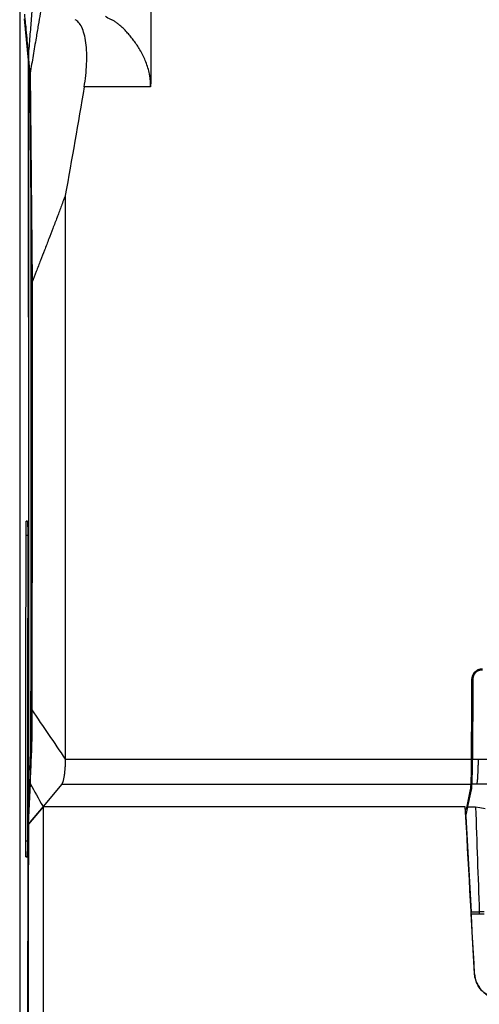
# Model space of a CAD drawing. Header units: millimetres. Extents: x -0.44 to 1.31, y -0.87 to 1.29.
# Tile 38 of 182: x 0.07 to 0.17, y 0.04 to 0.25. Entities that reach past the tile are written whole.
import ezdxf

# ---------------------------------------------------------------- set-up
doc = ezdxf.new("R2010")
doc.units = ezdxf.units.MM

msp = doc.modelspace()

# ---------------------------------------------------------------- linework, layer by layer
at = {"color": 7, "linetype": 'Continuous', "lineweight": 25}
for p, q in [((0.07178, 0.41733), (0.07178, -0.13167)), ((0.0718, 0.41581), (0.0718, -0.13265)), ((0.07361, 0.23854), (0.07276, 0.24711)), ((0.07398, 0.23583), (0.07363, 0.23939)), ((0.07373, 0.23634), (0.07393, 0.23428)), ((0.07398, 0.23583), (0.07439, 0.19225)), ((0.07367, 0.23327), (0.07367, 0.23338)), ((0.07367, 0.23338), (0.07396, 0.23338)), ((0.07397, 0.23276), (0.07398, 0.23134)), ((0.09912, 0.23294), (0.08524, 0.23294)), ((0.07435, 0.1924), (0.07398, 0.23134)), ((0.07316, 0.14235), (0.07341, 0.14235)), ((0.0813, 0.09268), (0.16612, 0.09268)), ((0.16632, 0.09268), (0.16749, 0.09268)), ((0.16749, 0.09268), (0.18438, 0.09268)), ((0.07392, 0.08949), (0.07369, 0.08402)), ((0.07394, 0.08987), (0.07392, 0.08949)), ((0.07394, 0.08764), (0.07394, 0.08987)), ((0.07394, 0.08764), (0.07357, 0.0791)), ((0.08057, 0.08749), (0.07666, 0.08281)), ((0.08057, 0.08749), (0.16603, 0.08749)), ((0.16504, 0.08219), (0.16592, 0.08637)), ((0.16537, 0.08279), (0.16612, 0.08633)), ((0.16719, 0.08749), (0.16623, 0.08749)), ((0.18433, 0.08749), (0.16719, 0.08749)), ((0.16576, 0.08463), (0.16555, 0.08463)), ((0.07666, 0.08281), (0.07357, 0.0791)), ((0.07666, 0.08278), (0.0736, 0.0791)), ((0.09978, 0.08278), (0.07666, 0.08278)), ((0.09978, 0.08282), (0.14178, 0.08282)), ((0.09978, 0.08278), (0.09978, 0.08282)), ((0.14178, 0.08282), (0.14178, 0.08278)), ((0.16482, 0.08278), (0.14178, 0.08278)), ((0.16485, 0.08222), (0.16482, 0.08278)), ((0.16493, 0.08073), (0.16535, 0.08268)), ((0.16535, 0.08268), (0.16537, 0.08279)), ((0.16697, 0.08268), (0.16535, 0.08268)), ((0.16493, 0.08073), (0.16604, 0.06088)), ((0.07357, 0.0791), (0.07359, 0.0791)), ((0.07334, 0.07231), (0.07309, 0.07231)), ((0.07358, 0.07232), (0.07334, 0.07231)), ((0.16607, 0.06041), (0.16604, 0.06088)), ((0.16604, 0.06088), (0.16774, 0.06088)), ((0.16677, 0.0479), (0.16607, 0.06041)), ((0.16607, 0.06041), (0.16774, 0.06041)), ((0.16873, 0.06088), (0.16774, 0.06088)), ((0.16774, 0.06088), (0.16774, 0.06041)), ((0.16774, 0.06041), (0.16877, 0.06041)), ((0.16677, 0.0479), (0.16677, 0.0479))]:
    msp.add_line(p, q, dxfattribs=at)
at = {"color": 250, "linetype": 'Continuous', "lineweight": 25}
for p, q in [((0.07396, 0.23327), (0.07367, 0.23327)), ((0.07341, 0.14234), (0.07316, 0.14235)), ((0.07311, 0.13944), (0.07346, 0.13944)), ((0.07362, 0.08703), (0.07382, 0.08703)), ((0.07362, 0.0868), (0.07381, 0.0868)), ((0.16623, 0.08764), (0.16603, 0.08764)), ((0.07339, 0.07559), (0.07304, 0.0756)), ((0.07309, 0.07231), (0.07334, 0.07232))]:
    msp.add_line(p, q, dxfattribs=at)
at = {"color": 7, "linetype": 'Continuous', "lineweight": 25, "flags": 128}
msp.add_lwpolyline([(0.16899, 0.08231), (0.16786, 0.08252), (0.16697, 0.08268)], dxfattribs=at)
at = {"color": 7, "linetype": 'Continuous', "lineweight": 25}
msp.add_ellipse((0.05181, 0.1849), major_axis=(0, 1.282), ratio=0.017455, start_param=4.641605, end_param=4.732613, dxfattribs=at)
for points, knots in [([(0.09826, 0.38436), (0.09827, 0.38341), (0.09829, 0.38149), (0.09832, 0.37862), (0.09835, 0.37575), (0.09838, 0.37287), (0.0984, 0.36999), (0.09843, 0.36711), (0.09846, 0.36423), (0.09849, 0.36134), (0.09851, 0.35846), (0.09854, 0.35557), (0.09857, 0.35268), (0.09859, 0.34979), (0.09862, 0.3469), (0.09864, 0.344), (0.09866, 0.34111), (0.09869, 0.33821), (0.09871, 0.33531), (0.09873, 0.33241), (0.09875, 0.32951), (0.09878, 0.32661), (0.0988, 0.3237), (0.09882, 0.3208), (0.09884, 0.31789), (0.09886, 0.31498), (0.09888, 0.31207), (0.09891, 0.30697), (0.09895, 0.29967), (0.09901, 0.29017), (0.09906, 0.28066), (0.0991, 0.27114), (0.09914, 0.26161), (0.09917, 0.25397), (0.09918, 0.24856), (0.09919, 0.24537), (0.0992, 0.2424), (0.09919, 0.23931), (0.09917, 0.23612), (0.09914, 0.234), (0.09912, 0.23294)], [0, 0, 0, 0, 0.019269, 0.038535, 0.057799, 0.077059, 0.096317, 0.115571, 0.134823, 0.154072, 0.173318, 0.192561, 0.211801, 0.231038, 0.250273, 0.269504, 0.288733, 0.307959, 0.327181, 0.346401, 0.365618, 0.384833, 0.404044, 0.423252, 0.442458, 0.46166, 0.48086, 0.500057, 0.562602, 0.625104, 0.687565, 0.749983, 0.812496, 0.874957, 0.899962, 0.918718, 0.937476, 0.958331, 0.979172, 1, 1, 1, 1]), ([(0.07396, 0.24346), (0.07407, 0.2447), (0.07417, 0.24595), (0.07427, 0.2472), (0.07438, 0.24844), (0.07448, 0.24969), (0.07458, 0.25093), (0.07466, 0.2519), (0.07474, 0.25286), (0.07482, 0.25383)], [0.00398609, 0.00398609, 0.00398609, 0.00398609, 0.0077404, 0.0077404, 0.0077404, 0.01149471, 0.01149471, 0.01149471, 0.01440586, 0.01440586, 0.01440586, 0.01440586]), ([(0.07645, 0.25047), (0.07632, 0.24973), (0.07606, 0.24818), (0.07564, 0.24574), (0.07515, 0.24282), (0.07459, 0.23949), (0.07418, 0.23705), (0.07398, 0.23583)], [0, 0, 0, 0, 0.151008, 0.317674, 0.499999, 0.749999, 1, 1, 1, 1]), ([(0.07277, 0.24809), (0.07277, 0.24805), (0.07277, 0.248), (0.07278, 0.24791), (0.0728, 0.24778), (0.07283, 0.24746), (0.07289, 0.24682), (0.07302, 0.24555), (0.07327, 0.24301), (0.07348, 0.24084), (0.07363, 0.23939)], [0, 0, 0, 0, 0.015625, 0.015625, 0.03125, 0.0625, 0.125, 0.25, 0.5, 1, 1, 1, 1]), ([(0.08524, 0.23294), (0.08537, 0.23372), (0.08549, 0.23452), (0.08566, 0.23613), (0.08573, 0.23693), (0.0858, 0.23852), (0.0858, 0.2393), (0.08575, 0.24078), (0.08569, 0.24149), (0.08552, 0.2428), (0.0854, 0.24341), (0.08511, 0.24449), (0.08493, 0.24496), (0.08454, 0.24577), (0.08432, 0.24611), (0.08386, 0.24663), (0.08362, 0.24683), (0.08336, 0.24696)], [0, 0, 0, 0, 0.125, 0.125, 0.25, 0.25, 0.375, 0.375, 0.5, 0.5, 0.625, 0.625, 0.75, 0.75, 0.875, 0.875, 1, 1, 1, 1]), ([(0.09912, 0.23294), (0.09912, 0.23304), (0.09913, 0.23324), (0.09912, 0.23354), (0.09911, 0.23384), (0.09908, 0.23414), (0.09906, 0.23444), (0.09902, 0.23474), (0.09898, 0.23504), (0.09893, 0.23534), (0.09881, 0.23597), (0.09857, 0.23693), (0.09815, 0.23814), (0.09763, 0.23932), (0.09706, 0.2404), (0.09644, 0.24142), (0.09581, 0.24235), (0.09515, 0.24321), (0.09448, 0.24401), (0.09383, 0.24472), (0.09318, 0.24535), (0.09257, 0.24588), (0.09208, 0.24627), (0.0917, 0.24653), (0.09143, 0.2467), (0.09117, 0.24684), (0.09101, 0.24692), (0.09093, 0.24696)], [0, 0, 0, 0, 0.013599, 0.027248, 0.040954, 0.054725, 0.068568, 0.08249, 0.096499, 0.110601, 0.124804, 0.185359, 0.250189, 0.309718, 0.375508, 0.438063, 0.500251, 0.562431, 0.62492, 0.6919, 0.74994, 0.814757, 0.874211, 0.906877, 0.938724, 0.969762, 1, 1, 1, 1]), ([(0.07363, 0.23939), (0.07368, 0.24007), (0.0738, 0.24143), (0.07391, 0.24279), (0.07396, 0.24346)], [0, 0, 0, 0, 0.504473, 1, 1, 1, 1]), ([(0.07363, 0.23939), (0.07363, 0.23817), (0.07363, 0.23574), (0.07363, 0.2321), (0.07363, 0.22845), (0.07364, 0.22481), (0.07364, 0.22117), (0.07364, 0.21752), (0.07364, 0.21388), (0.07364, 0.21023), (0.07364, 0.20659), (0.07364, 0.20294), (0.07365, 0.1993), (0.07365, 0.19565), (0.07365, 0.192), (0.07365, 0.18836), (0.07365, 0.18471), (0.07365, 0.18107), (0.07365, 0.17742), (0.07365, 0.17378), (0.07365, 0.17013), (0.07364, 0.16648), (0.07364, 0.16284), (0.07364, 0.15818), (0.07364, 0.15251), (0.07364, 0.14582), (0.07363, 0.13914), (0.07363, 0.13246), (0.07362, 0.12579), (0.07362, 0.11911), (0.07361, 0.11244), (0.0736, 0.10576), (0.0736, 0.09909), (0.07359, 0.09243), (0.07358, 0.08576), (0.07357, 0.08132), (0.07357, 0.0791)], [0, 0, 0, 0, 0.022733, 0.045465, 0.068195, 0.090924, 0.113651, 0.136377, 0.159102, 0.181827, 0.204551, 0.227275, 0.249998, 0.272722, 0.295446, 0.31817, 0.340895, 0.36362, 0.386347, 0.409074, 0.431803, 0.454534, 0.477266, 0.5, 0.541677, 0.583348, 0.625014, 0.666677, 0.708338, 0.749998, 0.791658, 0.83332, 0.874983, 0.916651, 0.958322, 1, 1, 1, 1]), ([(0.07367, 0.23338), (0.07367, 0.23344), (0.07367, 0.23356), (0.07367, 0.23374), (0.07367, 0.23392), (0.07367, 0.23409), (0.07367, 0.23426), (0.07367, 0.23443), (0.07367, 0.23475), (0.07368, 0.23521), (0.07368, 0.23571), (0.07369, 0.23609), (0.0737, 0.23628), (0.07371, 0.23636), (0.07372, 0.23639), (0.07372, 0.23638), (0.07373, 0.23635), (0.07373, 0.23634)], [0, 0, 0, 0, 0.034208, 0.068157, 0.101968, 0.135764, 0.169667, 0.203801, 0.238284, 0.369624, 0.501266, 0.632021, 0.763145, 0.822599, 0.881463, 0.940383, 1, 1, 1, 1]), ([(0.07393, 0.23428), (0.07393, 0.23427), (0.07393, 0.23425), (0.07394, 0.2342), (0.07394, 0.23415), (0.07394, 0.23407), (0.07395, 0.23395), (0.07395, 0.23377), (0.07396, 0.23355), (0.07396, 0.23331), (0.07397, 0.23305), (0.07397, 0.23286), (0.07397, 0.23276)], [0, 0, 0, 0, 0.061749, 0.123357, 0.185013, 0.246906, 0.373288, 0.500061, 0.626435, 0.753208, 0.876504, 1, 1, 1, 1]), ([(0.07368, 0.1849), (0.07368, 0.18614), (0.07368, 0.18862), (0.07368, 0.19234), (0.07368, 0.19606), (0.07368, 0.19978), (0.07368, 0.20351), (0.07368, 0.20723), (0.07368, 0.21095), (0.07368, 0.21467), (0.07367, 0.21839), (0.07367, 0.22211), (0.07367, 0.22583), (0.07367, 0.22955), (0.07367, 0.23203), (0.07367, 0.23327)], [0, 0, 0, 0, 0.07693, 0.153857, 0.230781, 0.307702, 0.384622, 0.461541, 0.538459, 0.615378, 0.692298, 0.769219, 0.846143, 0.92307, 1, 1, 1, 1]), ([(0.0813, 0.21029), (0.08114, 0.20986), (0.08084, 0.20904), (0.08039, 0.20785), (0.07998, 0.20676), (0.07942, 0.20528), (0.07872, 0.20344), (0.07784, 0.20115), (0.07699, 0.19894), (0.07611, 0.19668), (0.07525, 0.19447), (0.07467, 0.19297), (0.07439, 0.19225)], [0, 0, 0, 0, 0.070553, 0.13567, 0.195454, 0.249998, 0.381244, 0.499995, 0.630665, 0.749997, 0.879128, 1, 1, 1, 1]), ([(0.07439, 0.19225), (0.07439, 0.19038), (0.07439, 0.18852), (0.07439, 0.18479), (0.07439, 0.1792), (0.07439, 0.16615), (0.07437, 0.1401), (0.07434, 0.11781), (0.07431, 0.10299)], [0, 0, 0, 0, 0.0625, 0.0625, 0.125, 0.25, 0.5, 1, 1, 1, 1]), ([(0.07436, 0.19097), (0.07436, 0.19121), (0.07436, 0.19147), (0.07436, 0.19195), (0.07436, 0.19219), (0.07435, 0.1924)], [0, 0, 0, 0, 0.5, 0.5, 1, 1, 1, 1]), ([(0.07428, 0.1032), (0.07428, 0.10414), (0.07428, 0.10603), (0.07429, 0.10885), (0.07429, 0.11167), (0.0743, 0.1145), (0.0743, 0.11733), (0.07431, 0.12015), (0.07431, 0.12298), (0.07431, 0.12581), (0.07432, 0.12864), (0.07432, 0.13147), (0.07433, 0.1343), (0.07433, 0.13713), (0.07433, 0.13996), (0.07434, 0.1428), (0.07434, 0.14563), (0.07434, 0.14846), (0.07434, 0.1513), (0.07435, 0.15413), (0.07435, 0.15696), (0.07435, 0.1598), (0.07435, 0.16263), (0.07435, 0.16547), (0.07435, 0.1683), (0.07436, 0.17113), (0.07436, 0.17397), (0.07436, 0.1768), (0.07436, 0.17964), (0.07436, 0.18247), (0.07436, 0.1853), (0.07436, 0.18813), (0.07436, 0.19002), (0.07436, 0.19097)], [0, 0, 0, 0, 0.03228, 0.064561, 0.096841, 0.129122, 0.161403, 0.193683, 0.225963, 0.258242, 0.29052, 0.322797, 0.355073, 0.387347, 0.419619, 0.45189, 0.484158, 0.516424, 0.548688, 0.580948, 0.613206, 0.645461, 0.677712, 0.70996, 0.742204, 0.774445, 0.806681, 0.838913, 0.87114, 0.903362, 0.93558, 0.967793, 1, 1, 1, 1]), ([(0.07362, 0.08703), (0.07362, 0.08815), (0.07362, 0.0904), (0.07363, 0.09377), (0.07363, 0.09714), (0.07363, 0.10051), (0.07364, 0.10388), (0.07364, 0.10725), (0.07364, 0.11063), (0.07365, 0.114), (0.07365, 0.11737), (0.07365, 0.12074), (0.07366, 0.12412), (0.07366, 0.12749), (0.07366, 0.13087), (0.07366, 0.13424), (0.07367, 0.13761), (0.07367, 0.14099), (0.07367, 0.14437), (0.07367, 0.14774), (0.07367, 0.15112), (0.07368, 0.15449), (0.07368, 0.15787), (0.07368, 0.16125), (0.07368, 0.16462), (0.07368, 0.168), (0.07368, 0.17138), (0.07368, 0.17476), (0.07368, 0.17814), (0.07368, 0.18152), (0.07368, 0.18377), (0.07368, 0.1849)], [0, 0, 0, 0, 0.034498, 0.068992, 0.103484, 0.137973, 0.172459, 0.206943, 0.241426, 0.275906, 0.310384, 0.344862, 0.379338, 0.413814, 0.448288, 0.482763, 0.517237, 0.551712, 0.586187, 0.620662, 0.655138, 0.689616, 0.724094, 0.758575, 0.793057, 0.827541, 0.862027, 0.896516, 0.931008, 0.965502, 1, 1, 1, 1]), ([(0.07311, 0.13944), (0.07311, 0.13983), (0.07311, 0.14021), (0.07312, 0.14091), (0.07312, 0.14124), (0.07313, 0.14177), (0.07314, 0.14199), (0.07315, 0.14227), (0.07316, 0.14235), (0.07316, 0.14235)], [0, 0, 0, 0, 0.25, 0.25, 0.5, 0.5, 0.75, 0.75, 1, 1, 1, 1]), ([(0.07341, 0.14235), (0.07341, 0.14235), (0.07342, 0.14227), (0.07343, 0.14195), (0.07344, 0.14172), (0.07345, 0.14114), (0.07345, 0.14079), (0.07346, 0.14003), (0.07346, 0.13963), (0.07346, 0.13922)], [0, 0, 0, 0, 0.25, 0.25, 0.5, 0.5, 0.75, 0.75, 1, 1, 1, 1]), ([(0.16621, 0.10938), (0.16621, 0.10943), (0.16622, 0.10953), (0.16624, 0.10972), (0.1663, 0.11006), (0.16647, 0.11043), (0.1667, 0.11075), (0.16691, 0.11097), (0.16714, 0.11116), (0.16731, 0.11126), (0.1674, 0.11132)], [0, 0, 0, 0, 0.065822, 0.125143, 0.249621, 0.499284, 0.622693, 0.749468, 0.873699, 1, 1, 1, 1]), ([(0.16749, 0.11114), (0.16745, 0.11112), (0.16737, 0.11107), (0.16726, 0.111), (0.16715, 0.11092), (0.16705, 0.11083), (0.16696, 0.11074), (0.16687, 0.11064), (0.16676, 0.1105), (0.16665, 0.11032), (0.16654, 0.1101), (0.16646, 0.10987), (0.16642, 0.10962), (0.16641, 0.10945), (0.16641, 0.10937)], [0, 0, 0, 0, 0.061819, 0.122986, 0.183776, 0.244469, 0.305346, 0.366686, 0.428761, 0.544702, 0.657985, 0.770411, 0.883818, 1, 1, 1, 1]), ([(0.1674, 0.11132), (0.16744, 0.11133), (0.16752, 0.11137), (0.16764, 0.11142), (0.16776, 0.11146), (0.16793, 0.1115), (0.16815, 0.11155), (0.16832, 0.11156), (0.16841, 0.11156)], [0, 0, 0, 0, 0.125801, 0.250796, 0.375295, 0.499614, 0.753335, 1, 1, 1, 1]), ([(0.16749, 0.11114), (0.16753, 0.11116), (0.16761, 0.1112), (0.16774, 0.11125), (0.16787, 0.11129), (0.16801, 0.11132), (0.16814, 0.11134), (0.16827, 0.11136), (0.16836, 0.11136), (0.16841, 0.11136)], [0, 0, 0, 0, 0.1451224, 0.2894802, 0.433079, 0.5759245, 0.7180226, 0.8593791, 1, 1, 1, 1]), ([(0.07394, 0.08987), (0.07401, 0.0915), (0.07409, 0.09345), (0.07418, 0.09565), (0.07421, 0.09634), (0.07423, 0.09674), (0.07424, 0.09692), (0.07424, 0.097), (0.07424, 0.09707), (0.07425, 0.09711), (0.07425, 0.09715), (0.07425, 0.09724), (0.07426, 0.09739), (0.07426, 0.09763), (0.07426, 0.09788), (0.07427, 0.09816), (0.07427, 0.09841), (0.07427, 0.09862), (0.07427, 0.09884), (0.07427, 0.09911), (0.07427, 0.09942), (0.07427, 0.09973), (0.07427, 0.1002), (0.07427, 0.10083), (0.07427, 0.10163), (0.07428, 0.10242), (0.07428, 0.10294), (0.07428, 0.1032)], [0, 0, 0, 0, 0.5011872, 0.6014247, 0.6766027, 0.7141918, 0.7234825, 0.7329863, 0.7399339, 0.7423836, 0.7454746, 0.7517876, 0.7651659, 0.7778684, 0.7903432, 0.8025424, 0.8143697, 0.820356, 0.8275864, 0.8399235, 0.8519144, 0.8641005, 0.8762542, 0.9073539, 0.9383816, 0.9692602, 1, 1, 1, 1]), ([(0.07431, 0.10299), (0.07431, 0.10179), (0.07431, 0.10059), (0.0743, 0.09909), (0.0743, 0.09879), (0.0743, 0.09819), (0.0743, 0.09731), (0.07429, 0.09631), (0.07427, 0.09566), (0.07427, 0.09544), (0.07426, 0.0953), (0.07426, 0.09525), (0.07425, 0.09496), (0.07422, 0.09427), (0.07411, 0.09176), (0.07401, 0.08947), (0.07394, 0.08764)], [0, 0, 0, 0, 0.125, 0.125, 0.15625, 0.15625, 0.1875, 0.25, 0.28125, 0.296875, 0.296875, 0.3125, 0.3125, 0.375, 0.5, 1, 1, 1, 1]), ([(0.0813, 0.09268), (0.0813, 0.0926), (0.0813, 0.09244), (0.08129, 0.0922), (0.08128, 0.09196), (0.08127, 0.09172), (0.08126, 0.09148), (0.08125, 0.09124), (0.08124, 0.09101), (0.08122, 0.09078), (0.0812, 0.09055), (0.08118, 0.09032), (0.08116, 0.0901), (0.08114, 0.08989), (0.08112, 0.08968), (0.08109, 0.08947), (0.08106, 0.08926), (0.08103, 0.08902), (0.08098, 0.08878), (0.08094, 0.08854), (0.08089, 0.08832), (0.08083, 0.0881), (0.08077, 0.08791), (0.08071, 0.08774), (0.08064, 0.08759), (0.08059, 0.08753), (0.08057, 0.08749)], [0, 0, 0, 0, 0.031705, 0.063632, 0.095784, 0.128162, 0.160766, 0.193597, 0.226657, 0.259947, 0.293468, 0.327222, 0.361208, 0.395428, 0.429883, 0.464574, 0.499502, 0.545176, 0.593331, 0.643968, 0.69709, 0.752697, 0.810791, 0.871372, 0.934442, 1, 1, 1, 1]), ([(0.16632, 0.09155), (0.16632, 0.09163), (0.16632, 0.09177), (0.16632, 0.092), (0.16632, 0.09222), (0.16632, 0.09245), (0.16632, 0.09261), (0.16632, 0.09268)], [0, 0, 0, 0, 0.200298, 0.400149, 0.599851, 0.799702, 1, 1, 1, 1]), ([(0.16749, 0.09268), (0.16749, 0.0926), (0.16749, 0.09244), (0.16749, 0.09218), (0.16748, 0.09191), (0.16748, 0.09163), (0.16747, 0.09133), (0.16746, 0.09102), (0.16745, 0.0907), (0.16744, 0.09038), (0.16743, 0.09005), (0.16741, 0.08973), (0.16739, 0.08937), (0.16737, 0.089), (0.16735, 0.08864), (0.16732, 0.08834), (0.1673, 0.08808), (0.16727, 0.08787), (0.16724, 0.08771), (0.16722, 0.08758), (0.1672, 0.08752), (0.16719, 0.08749)], [0, 0, 0, 0, 0.031653, 0.065652, 0.101998, 0.140692, 0.181735, 0.225127, 0.270868, 0.318958, 0.369399, 0.422189, 0.47733, 0.552088, 0.624152, 0.693522, 0.760201, 0.824187, 0.885482, 0.944086, 1, 1, 1, 1]), ([(0.16603, 0.0875), (0.16603, 0.08752), (0.16603, 0.08755), (0.16603, 0.08761), (0.16604, 0.08769), (0.16604, 0.0878), (0.16605, 0.08794), (0.16606, 0.08815), (0.16607, 0.08846), (0.16608, 0.08887), (0.16609, 0.08931), (0.1661, 0.08975), (0.1661, 0.0902), (0.16611, 0.09066), (0.16611, 0.0911), (0.16612, 0.09141), (0.16612, 0.09156)], [0, 0, 0, 0, 0.033319, 0.072341, 0.117065, 0.167492, 0.223621, 0.285451, 0.392543, 0.499636, 0.593564, 0.683279, 0.76878, 0.850067, 0.927141, 1, 1, 1, 1]), ([(0.16623, 0.08749), (0.16623, 0.08751), (0.16623, 0.08754), (0.16623, 0.0876), (0.16624, 0.08767), (0.16624, 0.08775), (0.16625, 0.08789), (0.16625, 0.08811), (0.16627, 0.08847), (0.16628, 0.08893), (0.16629, 0.08953), (0.1663, 0.09015), (0.16631, 0.09069), (0.16631, 0.09111), (0.16632, 0.09141), (0.16632, 0.09155)], [0, 0, 0, 0, 0.037859, 0.075782, 0.113834, 0.152089, 0.190618, 0.295926, 0.399563, 0.502533, 0.642931, 0.783753, 0.855944, 0.927887, 1, 1, 1, 1]), ([(0.07362, 0.0868), (0.07362, 0.08684), (0.07362, 0.08692), (0.07362, 0.08699), (0.07362, 0.08703)], [0, 0, 0, 0, 0.4988083, 1, 1, 1, 1]), ([(0.07369, 0.08402), (0.07369, 0.084), (0.07369, 0.08397), (0.07368, 0.08392), (0.07368, 0.08388), (0.07368, 0.08383), (0.07367, 0.0838), (0.07367, 0.0838), (0.07366, 0.08385), (0.07365, 0.08398), (0.07364, 0.08427), (0.07363, 0.0847), (0.07363, 0.08512), (0.07362, 0.08544), (0.07362, 0.08579), (0.07362, 0.08613), (0.07362, 0.08647), (0.07362, 0.08669), (0.07362, 0.0868)], [0, 0, 0, 0, 0.027563, 0.055061, 0.082573, 0.110179, 0.170657, 0.231193, 0.296073, 0.360908, 0.49547, 0.630704, 0.69661, 0.762348, 0.824381, 0.886288, 0.94323, 1, 1, 1, 1]), ([(0.16592, 0.08637), (0.16593, 0.08641), (0.16595, 0.0865), (0.16596, 0.08664), (0.16598, 0.08681), (0.166, 0.08701), (0.16601, 0.08724), (0.16602, 0.08741), (0.16603, 0.08749)], [0, 0, 0, 0, 0.101943, 0.22977, 0.383486, 0.563096, 0.7686, 1, 1, 1, 1]), ([(0.16612, 0.08633), (0.16612, 0.08635), (0.16614, 0.08641), (0.16616, 0.08656), (0.16619, 0.08681), (0.16621, 0.08713), (0.16622, 0.08737), (0.16623, 0.08749)], [0, 0, 0, 0, 0.056208, 0.164829, 0.386433, 0.677425, 1, 1, 1, 1]), ([(0.07307, -0.10029), (0.07312, -0.0872), (0.07322, -0.06099), (0.07334, -0.02135), (0.07344, 0.01851), (0.07352, 0.0538), (0.07355, 0.07583), (0.07356, 0.08447)], [0, 0, 0, 0, 0.214971, 0.430215, 0.645627, 0.861099, 1, 1, 1, 1]), ([(0.07666, 0.08278), (0.07666, 0.06476), (0.07666, 0.04676), (0.07666, 0.01984), (0.07666, 0.01087), (0.07666, -0.00703), (0.07666, -0.01597), (0.07666, -0.03381), (0.07666, -0.04271), (0.07666, -0.06049), (0.07666, -0.06937), (0.07666, -0.09593), (0.07666, -0.11356), (0.07666, -0.1311)], [0, 0, 0, 0, 0.25, 0.25, 0.375, 0.375, 0.5, 0.5, 0.625, 0.625, 0.75, 0.75, 1, 1, 1, 1]), ([(0.07309, 0.07231), (0.07309, 0.07231), (0.07308, 0.0724), (0.07306, 0.07274), (0.07306, 0.07299), (0.07305, 0.0736), (0.07304, 0.07397), (0.07304, 0.07476), (0.07304, 0.07518), (0.07304, 0.0756)], [0, 0, 0, 0, 0.25, 0.25, 0.5, 0.5, 0.75, 0.75, 1, 1, 1, 1]), ([(0.07339, 0.07507), (0.07339, 0.0747), (0.07339, 0.07433), (0.07338, 0.07366), (0.07338, 0.07336), (0.07337, 0.07286), (0.07336, 0.07265), (0.07335, 0.07238), (0.07334, 0.07231), (0.07334, 0.07231)], [0, 0, 0, 0, 0.25, 0.25, 0.5, 0.5, 0.75, 0.75, 1, 1, 1, 1]), ([(0.17226, 0.04271), (0.17219, 0.04271), (0.17205, 0.04271), (0.17184, 0.04272), (0.17163, 0.04274), (0.17143, 0.04277), (0.17112, 0.04282), (0.17071, 0.04292), (0.17022, 0.04309), (0.16974, 0.0433), (0.16914, 0.04365), (0.16845, 0.04419), (0.16788, 0.04484), (0.1675, 0.04542), (0.16726, 0.04589), (0.16706, 0.04637), (0.16693, 0.04681), (0.16684, 0.04721), (0.16679, 0.04755), (0.16677, 0.04778), (0.16677, 0.0479)], [0, 0, 0, 0, 0.025004, 0.049959, 0.074902, 0.09987, 0.124899, 0.187441, 0.250068, 0.312313, 0.374651, 0.499805, 0.624209, 0.686777, 0.749448, 0.811755, 0.874158, 0.916113, 0.958005, 1, 1, 1, 1]), ([(0.16677, 0.0479), (0.1668, 0.04727), (0.16695, 0.0466), (0.16738, 0.04564), (0.16756, 0.04533), (0.16797, 0.04474), (0.16821, 0.04446), (0.16874, 0.04396), (0.16903, 0.04373), (0.16965, 0.04335), (0.16997, 0.04319), (0.17095, 0.04282), (0.17163, 0.04271), (0.17226, 0.04271)], [0, 0, 0, 0, 0.25, 0.25, 0.375, 0.375, 0.5, 0.5, 0.625, 0.625, 0.75, 0.75, 1, 1, 1, 1])]:
    msp.add_open_spline(points, degree=3, knots=knots, dxfattribs=at)
for points in [[(0.09093, 0.24696), (0.0904, 0.24718), (0.08998, 0.24742), (0.08967, 0.24766)], [(0.07363, 0.1849), (0.07363, 0.20278), (0.07362, 0.22067), (0.07361, 0.23854)], [(0.07398, 0.23134), (0.07398, 0.23284), (0.07398, 0.23434), (0.07398, 0.23583)], [(0.08524, 0.23294), (0.08397, 0.22541), (0.08266, 0.21786), (0.0813, 0.21029)], [(0.0813, 0.21029), (0.0813, 0.17102), (0.0813, 0.13168), (0.0813, 0.09268)], [(0.07304, 0.0756), (0.07307, 0.09684), (0.0731, 0.11813), (0.07311, 0.13944)], [(0.07346, 0.13922), (0.07345, 0.11781), (0.07342, 0.09642), (0.07339, 0.07507)], [(0.16612, 0.09268), (0.16615, 0.09825), (0.16618, 0.10381), (0.16621, 0.10938)], [(0.16641, 0.10937), (0.16638, 0.10381), (0.16635, 0.09825), (0.16632, 0.09268)], [(0.07431, 0.10299), (0.07672, 0.09942), (0.0789, 0.09625), (0.0813, 0.09268)], [(0.16612, 0.09268), (0.16612, 0.09268), (0.16612, 0.09268), (0.16612, 0.09268)], [(0.16612, 0.09156), (0.16612, 0.09192), (0.16612, 0.0923), (0.16612, 0.09268)], [(0.07394, 0.08764), (0.07493, 0.08587), (0.07566, 0.08458), (0.07666, 0.08281)], [(0.16603, 0.08749), (0.16603, 0.0875), (0.16603, 0.0875), (0.16603, 0.0875)], [(0.16677, 0.0479), (0.16612, 0.05951), (0.16547, 0.07114), (0.16482, 0.08278)], [(0.16493, 0.08073), (0.1649, 0.08123), (0.16488, 0.08173), (0.16485, 0.08222)], [(0.16697, 0.08268), (0.16723, 0.0754), (0.16748, 0.06813), (0.16774, 0.06088)], [(0.0736, 0.0791), (0.0735, 0.01843), (0.07333, -0.04176), (0.07309, -0.1011)]]:
    msp.add_open_spline(points, degree=3, dxfattribs=at)

doc.saveas('drawing.dxf')
